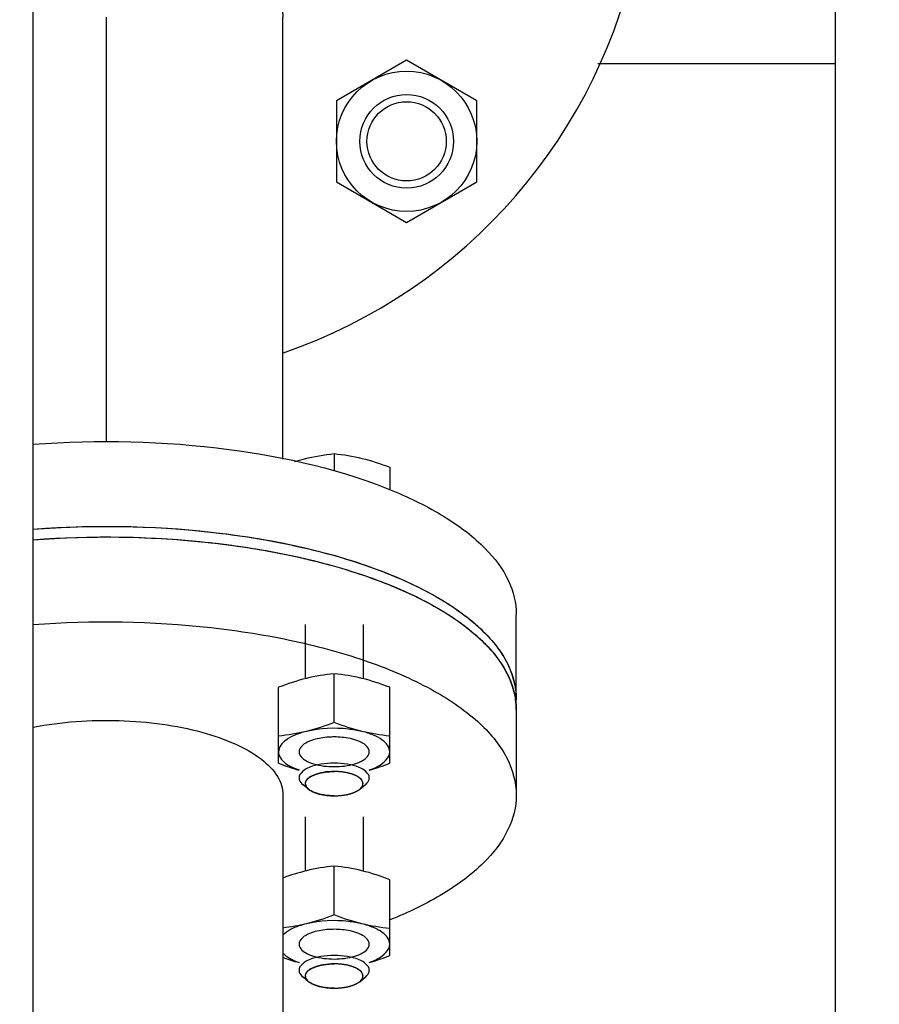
# Model space of a CAD drawing. Header units: millimetres. Extents: x 0 to 1189, y 0 to 841.
# Tile 95 of 173: x 610.27 to 616.14, y 303.9 to 310.63. Entities that reach past the tile are written whole.
import ezdxf
from ezdxf.enums import TextEntityAlignment as Align

# ---------------------------------------------------------------- set-up
doc = ezdxf.new("R2010")
doc.units = ezdxf.units.MM
doc.header["$LTSCALE"] = 65.395
doc.linetypes.add('CENTER', pattern=[0.6, 0.375, -0.075, 0.075, -0.075])
doc.layers.get('0').update_dxf_attribs({"linetype": 'CONTINUOUS'})
for name, color, linetype in [('32007_153200_13_ABL1511', 7, 'CONTINUOUS'), ('32007_153200_13_T1_PBL1548', 7, 'CONTINUOUS'), ('32007_153200_16_ABL1643', 7, 'CONTINUOUS'), ('32007_153200_16_T2_PBL1822', 7, 'CONTINUOUS'), ('6M32E_GENSET_GENERATOR_ABL1499', 7, 'CONTINUOUS'), ('6M32E_GENSET_GENERATOR_T1_PBL1500', 7, 'CONTINUOUS'), ('6M32E_GENSET_VERROHRUNG_ABL1501', 7, 'CONTINUOUS'), ('D931_1-M12X50_PBL1553', 7, 'CONTINUOUS'), ('D931_1-M12X50_PBL1554', 7, 'CONTINUOUS'), ('D931_1-M16X60_PBL1994', 7, 'CONTINUOUS'), ('D934-M12_PBL1551', 7, 'CONTINUOUS'), ('D934-M12_PBL1560', 7, 'CONTINUOUS'), ('D934-M16_PBL1561', 7, 'CONTINUOUS'), ('E1514-FF-DN50-PN6X2_PBL1510', 7, 'CONTINUOUS'), ('EN1092-1-01A-DN50-PN6_PBL1512', 7, 'CONTINUOUS'), ('EN1092-1-01A-DN65_PN16-77_5_PBL2002', 7, 'CONTINUOUS'), ('oben_15_VBL1498', 7, 'CONTINUOUS')]:
    doc.layers.add(name, color=color, linetype=linetype)
doc.styles.get("Standard").update_dxf_attribs({"font": 'txt', "width": 0.6})
doc.dimstyles.new('DIMSTYLE_4', dxfattribs={"dimtxt": 3.5, "dimasz": 3.5, "dimexe": 1.8, "dimexo": 0, "dimgap": 0.875, "dimtad": 1, "dimdec": 0, "dimlfac": 25, "dimdsep": 46, "dimtxsty": 'Standard', "dimblk": '_FILLED', "dimblk1": '_FILLED', "dimblk2": '_FILLED', "dimcen": 0.09, "dimadec": 0, "dimazin": 0, "dimtp": 2, "dimtm": 2, "dimtfac": 1, "dimtdec": 0, "dimtofl": 0, "dimtmove": 0, "dimatfit": 3, "dimldrblk": '_FILLED', "dimfxl": 1, "dimtolj": 1, "dimarcsym": 0})

# ---------------------------------------------------------------- blocks, each defined once
blk = doc.blocks.new('_FILLED')
at = {"color": 0, "linetype": 'ByBlock'}
blk.add_solid([(0, 0), (-1, 0.1671), (-1, -0.1671)], dxfattribs=at)
blk = doc.blocks.new('*D15')
at = {"color": 2, "linetype": 'Continuous'}
for p, q in [((597.6796, 297.0451), (597.6796, 360.6935)), ((978.5904, 297.2971), (978.5904, 360.6935)), ((597.6796, 358.8935), (788.135, 358.8935)), ((978.5904, 358.8935), (788.135, 358.8935))]:
    blk.add_line(p, q, dxfattribs=at)
at = {"color": 2, "linetype": 'Continuous', "xscale": 3.5, "yscale": 3.5, "zscale": 3.5, "rotation": 180}
blk.add_blockref('_FILLED', (597.6796, 358.8935), dxfattribs=at)
at = {"color": 2, "linetype": 'Continuous', "xscale": 3.5, "yscale": 3.5, "zscale": 3.5}
blk.add_blockref('_FILLED', (978.5904, 358.8935), dxfattribs=at)
at = {"color": 2, "linetype": 'Continuous', "width": 0.654762}
blk.add_text('9523', height=3.5, dxfattribs=at).set_placement((788.135, 359.7685), align=Align.CENTER)
blk = doc.blocks.new('6M32E_GENSET_GENERATOR_T1_PBL1500', base_point=(787.5346, 296.9451))
at = {"layer": '6M32E_GENSET_GENERATOR_T1_PBL1500', "color": 7, "linetype": 'Continuous'}
for p, q in [((615.8396, 265.4451), (615.8396, 319.0451)), ((610.3596, 299.6535), (610.3596, 316.9335)), ((613.6596, 305.9065), (613.6596, 305.3265)), ((612.0656, 305.3265), (612.0656, 301.4578))]:
    blk.add_line(p, q, dxfattribs=at)
blk.add_arc((613.1547, 305.9063), 0.505, 0.02253, 8.21289, dxfattribs=at)
for points, knots in [([(610.3595, 307.0708), (610.7495, 307.1007), (611.3319, 307.0937), (612.0751, 306.9821), (612.572, 306.8535), (612.9956, 306.6849), (613.329, 306.4821), (613.5616, 306.2509), (613.6419, 306.0658), (613.6545, 305.9784)], [0, 0, 0, 0, 0.318823, 0.471324, 0.611914, 0.736271, 0.841672, 0.928075, 1, 1, 1, 1]), ([(610.3595, 306.4908), (610.7633, 306.5217), (611.3654, 306.5128), (612.1307, 306.3912), (612.6367, 306.2527), (613.0615, 306.0723), (613.3874, 305.8564), (613.6036, 305.6094), (613.6596, 305.4149), (613.6596, 305.3265)], [0, 0, 0, 0, 0.323816, 0.477922, 0.618941, 0.742337, 0.845522, 0.929257, 1, 1, 1, 1]), ([(610.3591, 305.7902), (610.5518, 305.8273), (610.849, 305.8477), (611.2351, 305.8162), (611.503, 305.7636), (611.7327, 305.6855), (611.9114, 305.5859), (612.0325, 305.4683), (612.0656, 305.3703), (612.0656, 305.3265)], [0, 0, 0, 0, 0.309457, 0.464954, 0.610346, 0.738902, 0.846, 0.930886, 1, 1, 1, 1]), ([(613.6596, 305.3265), (613.6596, 305.2452), (613.6133, 305.0684), (613.4298, 304.8373), (613.1497, 304.632), (612.9228, 304.5231), (612.7966, 304.472)], [0, 0, 0, 0, 0.190753, 0.412025, 0.680525, 1, 1, 1, 1])]:
    blk.add_open_spline(points, degree=3, knots=knots, dxfattribs=at)
blk = doc.blocks.new('6M32E_GENSET_GENERATOR_ABL1499', base_point=(787.5346, 296.9451))
at = {"layer": '6M32E_GENSET_GENERATOR_T1_PBL1500'}
blk.add_blockref('6M32E_GENSET_GENERATOR_T1_PBL1500', (787.5346, 296.9451), dxfattribs=at)
blk = doc.blocks.new('E1514-FF-DN50-PN6X2_PBL1510', base_point=(610.8596, 306.5347))
at = {"layer": 'E1514-FF-DN50-PN6X2_PBL1510', "color": 7, "linetype": 'Continuous'}
for p, q in [((608.8768, 306.7421), (608.8797, 306.7434)), ((608.8797, 306.7434), (608.883, 306.7448)), ((608.0596, 305.9066), (608.0596, 305.9791)), ((613.6596, 305.9066), (613.6596, 305.9791))]:
    blk.add_line(p, q, dxfattribs=at)
for centre, radius, start, end in [((609.5322, 304.982), 1.872, 121.94866, 122.88543), ((609.0456, 305.6021), 1.0821, 134.75312, 136.39787), ((608.6918, 305.8653), 0.6392, 153.68224, 155.50377)]:
    blk.add_arc(centre, radius, start, end, dxfattribs=at)
for points, knots in [([(610.3589, 307.1434), (610.7627, 307.1744), (611.3649, 307.1655), (612.1304, 307.044), (612.6365, 306.9055), (613.0614, 306.725), (613.3873, 306.5092), (613.6036, 306.2621), (613.6596, 306.0676), (613.6596, 305.9791)], [0, 0, 0, 0, 0.323805, 0.477913, 0.618936, 0.742336, 0.845524, 0.929259, 1, 1, 1, 1]), ([(610.3589, 307.0709), (610.7627, 307.1019), (611.3649, 307.093), (612.1304, 306.9714), (612.6365, 306.833), (613.0614, 306.6525), (613.3873, 306.4367), (613.6036, 306.1896), (613.6596, 305.9951), (613.6596, 305.9066)], [0, 0, 0, 0, 0.323805, 0.477913, 0.618936, 0.742336, 0.845524, 0.929259, 1, 1, 1, 1]), ([(608.8797, 306.8159), (608.9014, 306.825), (608.9911, 306.8617), (609.0824, 306.8943), (609.1523, 306.917)], [0, 0, 0, 0, 0.242202, 1, 1, 1, 1]), ([(608.883, 306.7448), (608.9044, 306.7538), (608.993, 306.7899), (609.0833, 306.8221), (609.1523, 306.8445)], [0, 0, 0, 0, 0.242312, 1, 1, 1, 1]), ([(608.0596, 305.9791), (608.0596, 306.0582), (608.1031, 306.2296), (608.277, 306.4554), (608.5432, 306.6571), (608.7595, 306.7651), (608.8797, 306.8159)], [0, 0, 0, 0, 0.192433, 0.414258, 0.682036, 1, 1, 1, 1]), ([(608.5417, 306.5704), (608.5668, 306.5861), (608.6749, 306.6501), (608.7884, 306.7047), (608.8768, 306.7421)], [0, 0, 0, 0, 0.236089, 1, 1, 1, 1]), ([(608.2838, 306.3706), (608.3002, 306.3869), (608.3725, 306.4542), (608.4524, 306.513), (608.5158, 306.554)], [0, 0, 0, 0, 0.234697, 1, 1, 1, 1]), ([(608.1188, 306.1487), (608.1274, 306.166), (608.1671, 306.238), (608.2188, 306.3029), (608.262, 306.3484)], [0, 0, 0, 0, 0.235689, 1, 1, 1, 1]), ([(608.0596, 305.9066), (608.0596, 305.9254), (608.0639, 306.0022), (608.0861, 306.0776), (608.1101, 306.1304)], [0, 0, 0, 0, 0.24455, 1, 1, 1, 1])]:
    blk.add_open_spline(points, degree=3, knots=knots, dxfattribs=at)
blk = doc.blocks.new('EN1092-1-01A-DN50-PN6_PBL1512', base_point=(610.8596, 306.8609))
at = {"layer": 'EN1092-1-01A-DN50-PN6_PBL1512', "color": 7, "linetype": 'Continuous'}
for p, q in [((608.0596, 305.9791), (608.0596, 306.5592)), ((613.6596, 305.9791), (613.6596, 306.5592))]:
    blk.add_line(p, q, dxfattribs=at)
for points, knots in [([(610.3589, 307.7234), (610.803, 307.7576), (611.6468, 307.737), (612.4767, 307.5493), (612.8395, 307.3959)], [0, 0, 0, 0, 0.530647, 1, 1, 1, 1]), ([(608.0596, 306.5592), (608.0596, 306.6519), (608.1219, 306.8568), (608.3582, 307.1127), (608.7117, 307.3339), (608.9951, 307.446), (609.1523, 307.4971)], [0, 0, 0, 0, 0.182854, 0.401867, 0.673972, 1, 1, 1, 1]), ([(612.8395, 307.3959), (612.9598, 307.3451), (613.176, 307.2372), (613.4423, 307.0354), (613.6161, 306.8096), (613.6596, 306.6382), (613.6596, 306.5592)], [0, 0, 0, 0, 0.317964, 0.585742, 0.807567, 1, 1, 1, 1]), ([(610.3589, 307.1434), (610.803, 307.1775), (611.6468, 307.157), (612.4767, 306.9692), (612.8395, 306.8159)], [0, 0, 0, 0, 0.530647, 1, 1, 1, 1]), ([(608.8797, 306.8159), (608.9014, 306.825), (608.9911, 306.8617), (609.0824, 306.8943), (609.1523, 306.917)], [0, 0, 0, 0, 0.242254, 1, 1, 1, 1]), ([(608.0596, 305.9791), (608.0596, 306.0582), (608.1031, 306.2296), (608.277, 306.4554), (608.5432, 306.6571), (608.7595, 306.7651), (608.8797, 306.8159)], [0, 0, 0, 0, 0.192433, 0.414258, 0.682036, 1, 1, 1, 1]), ([(612.8395, 306.8159), (612.9598, 306.7651), (613.176, 306.6571), (613.4423, 306.4554), (613.6161, 306.2296), (613.6596, 306.0582), (613.6596, 305.9791)], [0, 0, 0, 0, 0.317964, 0.585742, 0.807567, 1, 1, 1, 1])]:
    blk.add_open_spline(points, degree=3, knots=knots, dxfattribs=at)
blk = doc.blocks.new('32007_153200_13_T1_PBL1548', base_point=(611.2126, 309.3871))
at = {"layer": '32007_153200_13_T1_PBL1548', "color": 2, "linetype": 'CENTER'}
blk.add_line((610.8596, 307.7425), (610.8596, 310.6423), dxfattribs=at)
at = {"layer": '32007_153200_13_T1_PBL1548', "color": 7, "linetype": 'Continuous'}
blk.add_line((612.0656, 307.6221), (612.0656, 310.6423), dxfattribs=at)
blk.add_open_spline([(610.3596, 311.1061), (610.5522, 311.1432), (610.8494, 311.1636), (611.2354, 311.132), (611.5032, 311.0793), (611.7328, 311.0013), (611.9115, 310.9017), (612.0325, 310.7841), (612.0656, 310.6861), (612.0656, 310.6423)], degree=3, knots=[0, 0, 0, 0, 0.309485, 0.46498, 0.610365, 0.738911, 0.846001, 0.930884, 1, 1, 1, 1], dxfattribs=at)
blk = doc.blocks.new('EN1092-1-01A-DN65_PN16-77_5_PBL2002', base_point=(610.6566, 311.6811))
at = {"layer": 'EN1092-1-01A-DN65_PN16-77_5_PBL2002', "color": 7, "linetype": 'Continuous'}
blk.add_arc((610.8596, 311.8451), 3.7, 289.09872, 49.05465, dxfattribs=at)
blk = doc.blocks.new('32007_153200_13_ABL1511', base_point=(610.8442, 311.3717))
at = {"layer": '32007_153200_13_T1_PBL1548'}
blk.add_blockref('32007_153200_13_T1_PBL1548', (611.2126, 309.3871), dxfattribs=at)
at = {"layer": 'EN1092-1-01A-DN50-PN6_PBL1512'}
blk.add_blockref('EN1092-1-01A-DN50-PN6_PBL1512', (610.8596, 306.8609), dxfattribs=at)
at = {"layer": 'EN1092-1-01A-DN65_PN16-77_5_PBL2002'}
blk.add_blockref('EN1092-1-01A-DN65_PN16-77_5_PBL2002', (610.6566, 311.6811), dxfattribs=at)
blk = doc.blocks.new('D934-M12_PBL1551', base_point=(612.4153, 305.8255))
at = {"layer": 'D934-M12_PBL1551', "color": 7, "linetype": 'Continuous'}
for p, q in [((612.4153, 305.8213), (612.4153, 306.1551)), ((612.0353, 305.5432), (612.0353, 306.0624)), ((612.7953, 305.5432), (612.7953, 306.0624))]:
    blk.add_line(p, q, dxfattribs=at)
for points in [[(612.2253, 306.1231), (612.1607, 306.1073), (612.0973, 306.0862), (612.0353, 306.0624)], [(612.4153, 306.1551), (612.3514, 306.1485), (612.2877, 306.1383), (612.2253, 306.1231)], [(612.6053, 306.1231), (612.5429, 306.1383), (612.4792, 306.1485), (612.4153, 306.1551)], [(612.7953, 306.0624), (612.7332, 306.0862), (612.6699, 306.1073), (612.6053, 306.1231)], [(612.4153, 305.8213), (612.3532, 305.7975), (612.2899, 305.7764), (612.2253, 305.7606)], [(612.6053, 305.7606), (612.5407, 305.7764), (612.4773, 305.7975), (612.4153, 305.8213)], [(612.2253, 305.7606), (612.1629, 305.7454), (612.0992, 305.7352), (612.0353, 305.7286)], [(612.7953, 305.7286), (612.7314, 305.7352), (612.6677, 305.7454), (612.6053, 305.7606)], [(612.0353, 305.5432), (612.0813, 305.5255), (612.1279, 305.5093), (612.1753, 305.4958)], [(612.6553, 305.4958), (612.7026, 305.5093), (612.7493, 305.5255), (612.7953, 305.5432)]]:
    blk.add_open_spline(points, degree=3, dxfattribs=at)
for points, knots in [([(612.6053, 305.7606), (612.5751, 305.7679), (612.4495, 305.7886), (612.3188, 305.7834), (612.2253, 305.7606)], [0, 0, 0, 0, 0.243854, 1, 1, 1, 1]), ([(612.2253, 305.7606), (612.1986, 305.7541), (612.1499, 305.7382), (612.0779, 305.7024), (612.0354, 305.6532), (612.0353, 305.6215)], [0, 0, 0, 0, 0.334649, 0.613992, 1, 1, 1, 1]), ([(612.2738, 305.7034), (612.2554, 305.6978), (612.2238, 305.685), (612.1866, 305.6582), (612.1703, 305.6213), (612.1869, 305.5846), (612.2242, 305.5578), (612.3002, 305.5275), (612.3678, 305.5201), (612.4153, 305.5201)], [0, 0, 0, 0, 0.13932, 0.246337, 0.327278, 0.408364, 0.51567, 0.655263, 1, 1, 1, 1]), ([(612.4153, 305.723), (612.4027, 305.723), (612.355, 305.7213), (612.3073, 305.7138), (612.2738, 305.7034)], [0, 0, 0, 0, 0.263414, 1, 1, 1, 1]), ([(612.5568, 305.7034), (612.5462, 305.7067), (612.4999, 305.7186), (612.4519, 305.723), (612.4153, 305.723)], [0, 0, 0, 0, 0.232315, 1, 1, 1, 1]), ([(612.4153, 305.5201), (612.4627, 305.5201), (612.5303, 305.5275), (612.6063, 305.5578), (612.6437, 305.5846), (612.6602, 305.6213), (612.6439, 305.6582), (612.6067, 305.685), (612.5751, 305.6978), (612.5568, 305.7034)], [0, 0, 0, 0, 0.344713, 0.484315, 0.591626, 0.672717, 0.753659, 0.860677, 1, 1, 1, 1]), ([(612.7953, 305.6215), (612.7952, 305.6532), (612.7527, 305.7024), (612.6806, 305.7382), (612.632, 305.7541), (612.6053, 305.7606)], [0, 0, 0, 0, 0.386008, 0.665351, 1, 1, 1, 1]), ([(612.0353, 305.6215), (612.0353, 305.6093), (612.0564, 305.5448), (612.1255, 305.5144), (612.1753, 305.4972)], [0, 0, 0, 0, 0.188031, 1, 1, 1, 1]), ([(612.6553, 305.4972), (612.6754, 305.5042), (612.7324, 305.5269), (612.7952, 305.5789), (612.7953, 305.6215)], [0, 0, 0, 0, 0.333314, 1, 1, 1, 1])]:
    blk.add_open_spline(points, degree=3, knots=knots, dxfattribs=at)
blk = doc.blocks.new('D931_1-M12X50_PBL1553', base_point=(612.4701, 306.4902))
at = {"layer": 'D931_1-M12X50_PBL1553', "color": 7, "linetype": 'Continuous'}
for p, q in [((612.4153, 307.6596), (612.4153, 307.5431)), ((612.7953, 307.5669), (612.7953, 307.4113)), ((612.2409, 305.3652), (612.203, 305.3956)), ((612.5896, 305.3652), (612.6276, 305.3956))]:
    blk.add_line(p, q, dxfattribs=at)
at = {"layer": 'D931_1-M12X50_PBL1553', "color": 2, "linetype": 'Continuous'}
for p, q in [((612.2182, 306.4916), (612.2182, 306.1213)), ((612.6123, 306.4916), (612.6123, 306.1213)), ((612.2446, 305.3624), (612.2409, 305.3652)), ((612.5859, 305.3624), (612.5896, 305.3652))]:
    blk.add_line(p, q, dxfattribs=at)
at = {"layer": 'D931_1-M12X50_PBL1553', "color": 7, "linetype": 'Continuous'}
for points, knots in [([(612.145, 307.6052), (612.1674, 307.6122), (612.2559, 307.6374), (612.3471, 307.6525), (612.4153, 307.6596)], [0, 0, 0, 0, 0.254896, 1, 1, 1, 1]), ([(612.4153, 307.6596), (612.4792, 307.653), (612.6087, 307.6321), (612.7332, 307.5907), (612.7953, 307.5669)], [0, 0, 0, 0, 0.491392, 1, 1, 1, 1]), ([(612.4153, 305.5444), (612.3845, 305.5444), (612.3256, 305.5391), (612.2418, 305.5191), (612.1753, 305.4764), (612.1753, 305.4429)], [0, 0, 0, 0, 0.337, 0.632816, 1, 1, 1, 1]), ([(612.6553, 305.4429), (612.6553, 305.4764), (612.5888, 305.5191), (612.505, 305.5391), (612.446, 305.5444), (612.4153, 305.5444)], [0, 0, 0, 0, 0.367184, 0.663, 1, 1, 1, 1]), ([(612.1753, 305.4429), (612.1753, 305.4388), (612.1781, 305.42), (612.1916, 305.4047), (612.203, 305.3956)], [0, 0, 0, 0, 0.221468, 1, 1, 1, 1]), ([(612.4153, 305.4873), (612.39, 305.4873), (612.3416, 305.4829), (612.2728, 305.4665), (612.2182, 305.4315), (612.2182, 305.404)], [0, 0, 0, 0, 0.337, 0.632816, 1, 1, 1, 1]), ([(612.6123, 305.404), (612.6123, 305.4315), (612.5577, 305.4665), (612.4889, 305.4829), (612.4405, 305.4873), (612.4153, 305.4873)], [0, 0, 0, 0, 0.367184, 0.663, 1, 1, 1, 1]), ([(612.6276, 305.3956), (612.6318, 305.3991), (612.6455, 305.4114), (612.6553, 305.4298), (612.6553, 305.4429)], [0, 0, 0, 0, 0.294113, 1, 1, 1, 1]), ([(612.2182, 305.404), (612.2182, 305.4006), (612.2205, 305.3852), (612.2316, 305.3726), (612.2409, 305.3652)], [0, 0, 0, 0, 0.221468, 1, 1, 1, 1]), ([(612.2409, 305.3652), (612.2616, 305.3486), (612.3207, 305.3271), (612.3811, 305.3207), (612.4153, 305.3207)], [0, 0, 0, 0, 0.436721, 1, 1, 1, 1]), ([(612.4153, 305.3207), (612.4494, 305.3207), (612.5098, 305.3271), (612.5689, 305.3486), (612.5896, 305.3652)], [0, 0, 0, 0, 0.563279, 1, 1, 1, 1]), ([(612.5896, 305.3652), (612.5931, 305.368), (612.6043, 305.3781), (612.6123, 305.3932), (612.6123, 305.404)], [0, 0, 0, 0, 0.294113, 1, 1, 1, 1])]:
    blk.add_open_spline(points, degree=3, knots=knots, dxfattribs=at)
at = {"layer": 'D931_1-M12X50_PBL1553', "color": 2, "linetype": 'Continuous'}
for points, knots in [([(612.2186, 305.4092), (612.2191, 305.4105), (612.2201, 305.4131), (612.2217, 305.4169), (612.223, 305.4201), (612.224, 305.4226), (612.2246, 305.4242), (612.2252, 305.4255), (612.2256, 305.4267), (612.2272, 305.4282), (612.2289, 305.4301), (612.2312, 305.4325), (612.2341, 305.4355), (612.237, 305.4386), (612.2391, 305.4407), (612.2402, 305.4419), (612.241, 305.4427), (612.2415, 305.4433), (612.2424, 305.4438), (612.2439, 305.4448), (612.247, 305.4467), (612.2514, 305.4494), (612.2566, 305.4526), (612.261, 305.4554), (612.2641, 305.4572), (612.2658, 305.4583), (612.2682, 305.4592), (612.2709, 305.4603), (612.2753, 305.4621), (612.2809, 305.4643), (612.2865, 305.4665), (612.2909, 305.4683), (612.2937, 305.4693), (612.2958, 305.4703), (612.2985, 305.4709), (612.3031, 305.4721), (612.3098, 305.4738), (612.3178, 305.4759), (612.3258, 305.4778), (612.3323, 305.4797), (612.3383, 305.4804), (612.3442, 305.4813), (612.3515, 305.4823), (612.3603, 305.4836), (612.3677, 305.4846), (612.3736, 305.4855), (612.3798, 305.4856), (612.3875, 305.486), (612.3998, 305.4866), (612.4091, 305.487), (612.4153, 305.4873)], [0, 0, 0, 0, 0.03125, 0.0625, 0.09375, 0.109375, 0.125, 0.132812, 0.140625, 0.15625, 0.171875, 0.1875, 0.21875, 0.25, 0.265625, 0.273438, 0.28125, 0.285156, 0.289062, 0.296875, 0.3125, 0.34375, 0.375, 0.40625, 0.421875, 0.429688, 0.4375, 0.453125, 0.46875, 0.5, 0.53125, 0.546875, 0.5625, 0.570312, 0.578125, 0.59375, 0.625, 0.65625, 0.6875, 0.71875, 0.734375, 0.75, 0.78125, 0.8125, 0.84375, 0.859375, 0.875, 0.90625, 0.9375, 1, 1, 1, 1]), ([(612.6119, 305.4092), (612.6114, 305.4105), (612.6104, 305.4131), (612.6089, 305.4169), (612.6076, 305.4201), (612.6065, 305.4226), (612.6059, 305.4242), (612.6054, 305.4255), (612.605, 305.4267), (612.6033, 305.4282), (612.6017, 305.4301), (612.5993, 305.4325), (612.5964, 305.4355), (612.5935, 305.4386), (612.5915, 305.4407), (612.5903, 305.4419), (612.5896, 305.4427), (612.5891, 305.4433), (612.5881, 305.4438), (612.5866, 305.4448), (612.5835, 305.4467), (612.5792, 305.4494), (612.5739, 305.4526), (612.5695, 305.4554), (612.5664, 305.4572), (612.5647, 305.4583), (612.5624, 305.4592), (612.5597, 305.4603), (612.5552, 305.4621), (612.5497, 305.4643), (612.5441, 305.4665), (612.5397, 305.4683), (612.5368, 305.4693), (612.5347, 305.4703), (612.532, 305.4709), (612.5274, 305.4721), (612.5207, 305.4738), (612.5128, 305.4759), (612.5047, 305.4778), (612.4982, 305.4797), (612.4922, 305.4804), (612.4864, 305.4813), (612.479, 305.4823), (612.4702, 305.4836), (612.4628, 305.4846), (612.457, 305.4855), (612.4507, 305.4856), (612.443, 305.486), (612.4307, 305.4866), (612.4214, 305.487), (612.4153, 305.4873)], [0, 0, 0, 0, 0.03125, 0.0625, 0.09375, 0.109375, 0.125, 0.132812, 0.140625, 0.15625, 0.171875, 0.1875, 0.21875, 0.25, 0.265625, 0.273438, 0.28125, 0.285156, 0.289062, 0.296875, 0.3125, 0.34375, 0.375, 0.40625, 0.421875, 0.429688, 0.4375, 0.453125, 0.46875, 0.5, 0.53125, 0.546875, 0.5625, 0.570312, 0.578125, 0.59375, 0.625, 0.65625, 0.6875, 0.71875, 0.734375, 0.75, 0.78125, 0.8125, 0.84375, 0.859375, 0.875, 0.90625, 0.9375, 1, 1, 1, 1]), ([(612.2409, 305.3652), (612.239, 305.3669), (612.2367, 305.369), (612.2338, 305.3716), (612.2322, 305.3733), (612.2303, 305.3756), (612.2283, 305.3778), (612.2269, 305.3796), (612.2258, 305.3814), (612.2246, 305.3832), (612.2235, 305.3851), (612.2226, 305.3864), (612.2221, 305.3878), (612.2213, 305.3897), (612.2206, 305.3915), (612.2198, 305.3934), (612.2194, 305.3953), (612.219, 305.3976), (612.2185, 305.4), (612.2183, 305.4019), (612.2184, 305.4039), (612.2185, 305.4063), (612.2186, 305.4083), (612.2186, 305.4092)], [0, 0, 0, 0, 0.125, 0.15625, 0.1875, 0.25, 0.3125, 0.34375, 0.375, 0.4375, 0.46875, 0.5, 0.53125, 0.5625, 0.625, 0.65625, 0.6875, 0.75, 0.8125, 0.84375, 0.875, 0.9375, 1, 1, 1, 1]), ([(612.2994, 305.3366), (612.2967, 305.3375), (612.2926, 305.3389), (612.2873, 305.3407), (612.2835, 305.3422), (612.2796, 305.3436), (612.276, 305.3451), (612.2724, 305.3467), (612.2687, 305.3483), (612.2655, 305.35), (612.2622, 305.3516), (612.2589, 305.3533), (612.256, 305.3551), (612.2529, 305.3568), (612.2491, 305.3593), (612.2464, 305.3611), (612.2446, 305.3624)], [0, 0, 0, 0, 0.125, 0.1875, 0.25, 0.3125, 0.375, 0.4375, 0.5, 0.5625, 0.625, 0.6875, 0.75, 0.8125, 0.875, 1, 1, 1, 1]), ([(612.4153, 305.3207), (612.4195, 305.3209), (612.4281, 305.3212), (612.4388, 305.3216), (612.4463, 305.3219), (612.4505, 305.3221), (612.4567, 305.3229), (612.464, 305.3236), (612.4723, 305.3246), (612.4775, 305.3252), (612.4817, 305.3256), (612.4856, 305.3263), (612.4924, 305.3277), (612.5002, 305.3292), (612.507, 305.3305), (612.5109, 305.3313), (612.5139, 305.3318), (612.5164, 305.3327), (612.52, 305.3337), (612.5261, 305.3355), (612.5323, 305.3374), (612.5375, 305.3389), (612.5397, 305.3396), (612.5415, 305.3401), (612.5431, 305.3407), (612.5457, 305.3418), (612.5495, 305.3434), (612.5541, 305.3453), (612.5586, 305.3473), (612.5624, 305.3489), (612.5651, 305.35), (612.5666, 305.3507), (612.5677, 305.3514), (612.5693, 305.3523), (612.573, 305.3546), (612.5785, 305.3579), (612.5835, 305.3609), (612.5859, 305.3624)], [0, 0, 0, 0, 0.0625, 0.125, 0.15625, 0.171875, 0.1875, 0.25, 0.28125, 0.3125, 0.328125, 0.34375, 0.375, 0.4375, 0.46875, 0.484375, 0.5, 0.515625, 0.53125, 0.5625, 0.625, 0.640625, 0.65625, 0.664062, 0.671875, 0.6875, 0.71875, 0.75, 0.78125, 0.8125, 0.828125, 0.835938, 0.84375, 0.859375, 0.875, 0.9375, 1, 1, 1, 1]), ([(612.5896, 305.3652), (612.5915, 305.3669), (612.5938, 305.369), (612.5968, 305.3716), (612.5984, 305.3733), (612.6002, 305.3756), (612.6022, 305.3778), (612.6037, 305.3796), (612.6047, 305.3814), (612.6059, 305.3832), (612.607, 305.3851), (612.608, 305.3864), (612.6084, 305.3878), (612.6092, 305.3897), (612.6099, 305.3915), (612.6107, 305.3934), (612.6112, 305.3953), (612.6115, 305.3976), (612.612, 305.4), (612.6123, 305.4019), (612.6121, 305.4039), (612.6121, 305.4063), (612.612, 305.4083), (612.6119, 305.4092)], [0, 0, 0, 0, 0.125, 0.15625, 0.1875, 0.25, 0.3125, 0.34375, 0.375, 0.4375, 0.46875, 0.5, 0.53125, 0.5625, 0.625, 0.65625, 0.6875, 0.75, 0.8125, 0.84375, 0.875, 0.9375, 1, 1, 1, 1]), ([(612.3743, 305.3225), (612.361, 305.324), (612.341, 305.3264), (612.3197, 305.3312), (612.3079, 305.3342), (612.3023, 305.3358), (612.2994, 305.3366)], [0, 0, 0, 0, 0.5, 0.75, 0.875, 1, 1, 1, 1])]:
    blk.add_open_spline(points, degree=3, knots=knots, dxfattribs=at)
blk.add_open_spline([(612.4153, 305.3207), (612.4084, 305.3208), (612.3946, 305.321), (612.3811, 305.322), (612.3743, 305.3225)], degree=3, dxfattribs=at)
blk = doc.blocks.new('D931_1-M12X50_PBL1554', base_point=(612.4153, 304.5913))
at = {"layer": 'D931_1-M12X50_PBL1554', "color": 2, "linetype": 'Continuous'}
for p, q in [((612.2182, 305.1767), (612.2182, 304.8064)), ((612.6123, 305.1767), (612.6123, 304.8064)), ((612.2446, 304.0475), (612.2409, 304.0503)), ((612.5859, 304.0475), (612.5896, 304.0503))]:
    blk.add_line(p, q, dxfattribs=at)
at = {"layer": 'D931_1-M12X50_PBL1554', "color": 7, "linetype": 'Continuous'}
for p, q in [((612.2409, 304.0503), (612.203, 304.0808)), ((612.5896, 304.0503), (612.6276, 304.0808))]:
    blk.add_line(p, q, dxfattribs=at)
for points, knots in [([(612.4153, 304.2295), (612.3845, 304.2295), (612.3256, 304.2242), (612.2418, 304.2042), (612.1753, 304.1615), (612.1753, 304.128)], [0, 0, 0, 0, 0.337, 0.632816, 1, 1, 1, 1]), ([(612.6553, 304.128), (612.6553, 304.1615), (612.5888, 304.2042), (612.505, 304.2242), (612.446, 304.2295), (612.4153, 304.2295)], [0, 0, 0, 0, 0.367184, 0.663, 1, 1, 1, 1]), ([(612.4153, 304.1724), (612.39, 304.1724), (612.3416, 304.1681), (612.2728, 304.1517), (612.2182, 304.1166), (612.2182, 304.0891)], [0, 0, 0, 0, 0.337, 0.632816, 1, 1, 1, 1]), ([(612.6123, 304.0891), (612.6123, 304.1166), (612.5577, 304.1517), (612.4889, 304.1681), (612.4405, 304.1724), (612.4153, 304.1724)], [0, 0, 0, 0, 0.367184, 0.663, 1, 1, 1, 1]), ([(612.1753, 304.128), (612.1753, 304.1239), (612.1781, 304.1052), (612.1916, 304.0898), (612.203, 304.0808)], [0, 0, 0, 0, 0.221468, 1, 1, 1, 1]), ([(612.2182, 304.0891), (612.2182, 304.0857), (612.2205, 304.0703), (612.2316, 304.0578), (612.2409, 304.0503)], [0, 0, 0, 0, 0.221468, 1, 1, 1, 1]), ([(612.5896, 304.0503), (612.5931, 304.0531), (612.6043, 304.0632), (612.6123, 304.0784), (612.6123, 304.0891)], [0, 0, 0, 0, 0.294113, 1, 1, 1, 1]), ([(612.6276, 304.0808), (612.6318, 304.0842), (612.6455, 304.0965), (612.6553, 304.1149), (612.6553, 304.128)], [0, 0, 0, 0, 0.294113, 1, 1, 1, 1]), ([(612.2409, 304.0503), (612.2616, 304.0337), (612.3207, 304.0122), (612.3811, 304.0058), (612.4153, 304.0058)], [0, 0, 0, 0, 0.436721, 1, 1, 1, 1]), ([(612.4153, 304.0058), (612.4494, 304.0058), (612.5098, 304.0122), (612.5689, 304.0337), (612.5896, 304.0503)], [0, 0, 0, 0, 0.563279, 1, 1, 1, 1])]:
    blk.add_open_spline(points, degree=3, knots=knots, dxfattribs=at)
at = {"layer": 'D931_1-M12X50_PBL1554', "color": 2, "linetype": 'Continuous'}
for points, knots in [([(612.2186, 304.0944), (612.2191, 304.0956), (612.2201, 304.0982), (612.2217, 304.102), (612.223, 304.1052), (612.224, 304.1077), (612.2246, 304.1093), (612.2252, 304.1106), (612.2256, 304.1119), (612.2272, 304.1134), (612.2289, 304.1152), (612.2312, 304.1176), (612.2341, 304.1207), (612.237, 304.1237), (612.2391, 304.1258), (612.2402, 304.1271), (612.241, 304.1278), (612.2415, 304.1284), (612.2424, 304.129), (612.2439, 304.1299), (612.247, 304.1318), (612.2514, 304.1345), (612.2566, 304.1378), (612.261, 304.1405), (612.2641, 304.1424), (612.2658, 304.1435), (612.2682, 304.1443), (612.2709, 304.1454), (612.2753, 304.1472), (612.2809, 304.1494), (612.2865, 304.1516), (612.2909, 304.1534), (612.2937, 304.1545), (612.2958, 304.1554), (612.2985, 304.1561), (612.3031, 304.1573), (612.3098, 304.1589), (612.3178, 304.161), (612.3258, 304.163), (612.3323, 304.1648), (612.3383, 304.1655), (612.3442, 304.1664), (612.3515, 304.1674), (612.3603, 304.1687), (612.3677, 304.1697), (612.3736, 304.1706), (612.3798, 304.1707), (612.3875, 304.1712), (612.3998, 304.1717), (612.4091, 304.1721), (612.4153, 304.1724)], [0, 0, 0, 0, 0.03125, 0.0625, 0.09375, 0.109375, 0.125, 0.132812, 0.140625, 0.15625, 0.171875, 0.1875, 0.21875, 0.25, 0.265625, 0.273438, 0.28125, 0.285156, 0.289062, 0.296875, 0.3125, 0.34375, 0.375, 0.40625, 0.421875, 0.429688, 0.4375, 0.453125, 0.46875, 0.5, 0.53125, 0.546875, 0.5625, 0.570312, 0.578125, 0.59375, 0.625, 0.65625, 0.6875, 0.71875, 0.734375, 0.75, 0.78125, 0.8125, 0.84375, 0.859375, 0.875, 0.90625, 0.9375, 1, 1, 1, 1]), ([(612.6119, 304.0944), (612.6114, 304.0956), (612.6104, 304.0982), (612.6089, 304.102), (612.6076, 304.1052), (612.6065, 304.1077), (612.6059, 304.1093), (612.6054, 304.1106), (612.605, 304.1119), (612.6033, 304.1134), (612.6017, 304.1152), (612.5993, 304.1176), (612.5964, 304.1207), (612.5935, 304.1237), (612.5915, 304.1258), (612.5903, 304.1271), (612.5896, 304.1278), (612.5891, 304.1284), (612.5881, 304.129), (612.5866, 304.1299), (612.5835, 304.1318), (612.5792, 304.1345), (612.5739, 304.1378), (612.5695, 304.1405), (612.5664, 304.1424), (612.5647, 304.1435), (612.5624, 304.1443), (612.5597, 304.1454), (612.5552, 304.1472), (612.5497, 304.1494), (612.5441, 304.1516), (612.5397, 304.1534), (612.5368, 304.1545), (612.5347, 304.1554), (612.532, 304.1561), (612.5274, 304.1573), (612.5207, 304.1589), (612.5128, 304.161), (612.5047, 304.163), (612.4982, 304.1648), (612.4922, 304.1655), (612.4864, 304.1664), (612.479, 304.1674), (612.4702, 304.1687), (612.4628, 304.1697), (612.457, 304.1706), (612.4507, 304.1707), (612.443, 304.1712), (612.4307, 304.1717), (612.4214, 304.1721), (612.4153, 304.1724)], [0, 0, 0, 0, 0.03125, 0.0625, 0.09375, 0.109375, 0.125, 0.132812, 0.140625, 0.15625, 0.171875, 0.1875, 0.21875, 0.25, 0.265625, 0.273438, 0.28125, 0.285156, 0.289062, 0.296875, 0.3125, 0.34375, 0.375, 0.40625, 0.421875, 0.429688, 0.4375, 0.453125, 0.46875, 0.5, 0.53125, 0.546875, 0.5625, 0.570312, 0.578125, 0.59375, 0.625, 0.65625, 0.6875, 0.71875, 0.734375, 0.75, 0.78125, 0.8125, 0.84375, 0.859375, 0.875, 0.90625, 0.9375, 1, 1, 1, 1]), ([(612.2409, 304.0503), (612.239, 304.052), (612.2367, 304.0542), (612.2338, 304.0567), (612.2322, 304.0585), (612.2303, 304.0607), (612.2283, 304.0629), (612.2269, 304.0647), (612.2258, 304.0665), (612.2246, 304.0683), (612.2235, 304.0702), (612.2226, 304.0715), (612.2221, 304.0729), (612.2213, 304.0748), (612.2206, 304.0767), (612.2198, 304.0785), (612.2194, 304.0804), (612.219, 304.0828), (612.2185, 304.0851), (612.2183, 304.087), (612.2184, 304.089), (612.2185, 304.0914), (612.2186, 304.0934), (612.2186, 304.0944)], [0, 0, 0, 0, 0.125, 0.15625, 0.1875, 0.25, 0.3125, 0.34375, 0.375, 0.4375, 0.46875, 0.5, 0.53125, 0.5625, 0.625, 0.65625, 0.6875, 0.75, 0.8125, 0.84375, 0.875, 0.9375, 1, 1, 1, 1]), ([(612.5896, 304.0503), (612.5915, 304.052), (612.5938, 304.0542), (612.5968, 304.0567), (612.5984, 304.0585), (612.6002, 304.0607), (612.6022, 304.0629), (612.6037, 304.0647), (612.6047, 304.0665), (612.6059, 304.0683), (612.607, 304.0702), (612.608, 304.0715), (612.6084, 304.0729), (612.6092, 304.0748), (612.6099, 304.0767), (612.6107, 304.0785), (612.6112, 304.0804), (612.6115, 304.0828), (612.612, 304.0851), (612.6123, 304.087), (612.6121, 304.089), (612.6121, 304.0914), (612.612, 304.0934), (612.6119, 304.0944)], [0, 0, 0, 0, 0.125, 0.15625, 0.1875, 0.25, 0.3125, 0.34375, 0.375, 0.4375, 0.46875, 0.5, 0.53125, 0.5625, 0.625, 0.65625, 0.6875, 0.75, 0.8125, 0.84375, 0.875, 0.9375, 1, 1, 1, 1]), ([(612.2994, 304.0218), (612.2967, 304.0226), (612.2926, 304.024), (612.2873, 304.0258), (612.2835, 304.0273), (612.2796, 304.0287), (612.276, 304.0303), (612.2724, 304.0318), (612.2687, 304.0334), (612.2655, 304.0351), (612.2622, 304.0367), (612.2589, 304.0384), (612.256, 304.0402), (612.2529, 304.042), (612.2491, 304.0444), (612.2464, 304.0463), (612.2446, 304.0475)], [0, 0, 0, 0, 0.125, 0.1875, 0.25, 0.3125, 0.375, 0.4375, 0.5, 0.5625, 0.625, 0.6875, 0.75, 0.8125, 0.875, 1, 1, 1, 1]), ([(612.3743, 304.0077), (612.361, 304.0091), (612.341, 304.0115), (612.3197, 304.0163), (612.3079, 304.0193), (612.3023, 304.0209), (612.2994, 304.0218)], [0, 0, 0, 0, 0.5, 0.75, 0.875, 1, 1, 1, 1]), ([(612.4153, 304.0058), (612.4195, 304.006), (612.4281, 304.0063), (612.4388, 304.0067), (612.4463, 304.007), (612.4505, 304.0072), (612.4567, 304.008), (612.464, 304.0088), (612.4723, 304.0097), (612.4775, 304.0103), (612.4817, 304.0107), (612.4856, 304.0114), (612.4924, 304.0128), (612.5002, 304.0143), (612.507, 304.0157), (612.5109, 304.0164), (612.5139, 304.0169), (612.5164, 304.0178), (612.52, 304.0188), (612.5261, 304.0207), (612.5323, 304.0225), (612.5375, 304.024), (612.5397, 304.0247), (612.5415, 304.0252), (612.5431, 304.0258), (612.5457, 304.0269), (612.5495, 304.0285), (612.5541, 304.0305), (612.5586, 304.0324), (612.5624, 304.034), (612.5651, 304.0351), (612.5666, 304.0358), (612.5677, 304.0365), (612.5693, 304.0375), (612.573, 304.0397), (612.5785, 304.043), (612.5835, 304.046), (612.5859, 304.0475)], [0, 0, 0, 0, 0.0625, 0.125, 0.15625, 0.171875, 0.1875, 0.25, 0.28125, 0.3125, 0.328125, 0.34375, 0.375, 0.4375, 0.46875, 0.484375, 0.5, 0.515625, 0.53125, 0.5625, 0.625, 0.640625, 0.65625, 0.664062, 0.671875, 0.6875, 0.71875, 0.75, 0.78125, 0.8125, 0.828125, 0.835938, 0.84375, 0.859375, 0.875, 0.9375, 1, 1, 1, 1])]:
    blk.add_open_spline(points, degree=3, knots=knots, dxfattribs=at)
blk.add_open_spline([(612.4153, 304.0058), (612.4084, 304.0059), (612.3946, 304.0061), (612.3811, 304.0071), (612.3743, 304.0077)], degree=3, dxfattribs=at)
blk = doc.blocks.new('D934-M12_PBL1560', base_point=(612.4304, 304.5106))
at = {"layer": 'D934-M12_PBL1560', "color": 7, "linetype": 'Continuous'}
for p, q in [((612.4153, 304.5065), (612.4153, 304.8402)), ((612.7953, 304.2283), (612.7953, 304.7475))]:
    blk.add_line(p, q, dxfattribs=at)
for points in [[(612.4153, 304.8402), (612.3514, 304.8336), (612.2877, 304.8234), (612.2253, 304.8082)], [(612.6053, 304.8082), (612.5429, 304.8234), (612.4792, 304.8336), (612.4153, 304.8402)], [(612.2253, 304.8082), (612.1712, 304.795), (612.1179, 304.7781), (612.0656, 304.7589)], [(612.7953, 304.7475), (612.7332, 304.7714), (612.6699, 304.7924), (612.6053, 304.8082)], [(612.4153, 304.5065), (612.3532, 304.4826), (612.2899, 304.4615), (612.2253, 304.4458)], [(612.6053, 304.4458), (612.5407, 304.4615), (612.4773, 304.4826), (612.4153, 304.5065)], [(612.2253, 304.4458), (612.1727, 304.433), (612.1193, 304.4237), (612.0656, 304.4171)], [(612.7953, 304.4137), (612.7314, 304.4204), (612.6677, 304.4306), (612.6053, 304.4458)], [(612.0656, 304.2169), (612.1017, 304.2037), (612.1383, 304.1915), (612.1753, 304.1809)], [(612.6553, 304.1809), (612.7026, 304.1945), (612.7493, 304.2106), (612.7953, 304.2283)]]:
    blk.add_open_spline(points, degree=3, dxfattribs=at)
for points, knots in [([(612.2253, 304.4457), (612.2083, 304.4416), (612.1517, 304.4247), (612.0952, 304.3987), (612.0656, 304.3691)], [0, 0, 0, 0, 0.294594, 1, 1, 1, 1]), ([(612.6053, 304.4457), (612.5751, 304.4531), (612.4495, 304.4738), (612.3188, 304.4685), (612.2253, 304.4457)], [0, 0, 0, 0, 0.243854, 1, 1, 1, 1]), ([(612.7953, 304.3066), (612.7952, 304.3384), (612.7527, 304.3875), (612.6806, 304.4234), (612.632, 304.4392), (612.6053, 304.4457)], [0, 0, 0, 0, 0.386008, 0.665351, 1, 1, 1, 1]), ([(612.2738, 304.3886), (612.2554, 304.3829), (612.2238, 304.3702), (612.1866, 304.3433), (612.1703, 304.3065), (612.1869, 304.2697), (612.2242, 304.2429), (612.3002, 304.2126), (612.3678, 304.2052), (612.4153, 304.2052)], [0, 0, 0, 0, 0.13932, 0.246337, 0.327278, 0.408364, 0.51567, 0.655263, 1, 1, 1, 1]), ([(612.4153, 304.4081), (612.4027, 304.4081), (612.355, 304.4065), (612.3073, 304.3989), (612.2738, 304.3886)], [0, 0, 0, 0, 0.263414, 1, 1, 1, 1]), ([(612.5568, 304.3886), (612.5462, 304.3918), (612.4999, 304.4037), (612.4519, 304.4081), (612.4153, 304.4081)], [0, 0, 0, 0, 0.232315, 1, 1, 1, 1]), ([(612.4153, 304.2052), (612.4627, 304.2052), (612.5303, 304.2126), (612.6063, 304.2429), (612.6437, 304.2697), (612.6602, 304.3065), (612.6439, 304.3433), (612.6067, 304.3702), (612.5751, 304.3829), (612.5568, 304.3886)], [0, 0, 0, 0, 0.344713, 0.484315, 0.591626, 0.672717, 0.753659, 0.860677, 1, 1, 1, 1]), ([(612.6553, 304.1823), (612.6754, 304.1893), (612.7324, 304.212), (612.7952, 304.264), (612.7953, 304.3066)], [0, 0, 0, 0, 0.333314, 1, 1, 1, 1]), ([(612.0656, 304.2442), (612.0719, 304.2378), (612.1045, 304.2107), (612.1439, 304.1932), (612.1753, 304.1823)], [0, 0, 0, 0, 0.212936, 1, 1, 1, 1])]:
    blk.add_open_spline(points, degree=3, knots=knots, dxfattribs=at)
blk = doc.blocks.new('D934-M16_PBL1561', base_point=(612.9102, 309.7945))
at = {"layer": 'D934-M16_PBL1561', "color": 7, "linetype": 'Continuous'}
for p, q in [((612.9102, 310.3488), (612.4302, 310.0716)), ((613.3902, 310.0716), (612.9102, 310.3488)), ((612.4302, 310.0716), (612.4302, 309.5174)), ((613.3902, 309.5174), (613.3902, 310.0716)), ((612.4302, 309.5174), (612.9102, 309.2403)), ((612.9102, 309.2403), (613.3902, 309.5174))]:
    blk.add_line(p, q, dxfattribs=at)
blk.add_circle((612.9102, 309.7945), 0.4795, dxfattribs=at)
blk = doc.blocks.new('32007_153200_16_T2_PBL1822', base_point=(663.2261, 311.8451))
at = {"layer": '32007_153200_16_T2_PBL1822', "color": 7, "linetype": 'Continuous'}
blk.add_line((615.8396, 310.3231), (614.2169, 310.3231), dxfattribs=at)
blk = doc.blocks.new('32007_153200_16_ABL1643', base_point=(670.4703, 311.8451))
at = {"layer": '32007_153200_16_T2_PBL1822'}
blk.add_blockref('32007_153200_16_T2_PBL1822', (663.2261, 311.8451), dxfattribs=at)
blk = doc.blocks.new('D931_1-M16X60_PBL1994', base_point=(612.9102, 309.7945))
at = {"layer": 'D931_1-M16X60_PBL1994', "color": 7, "linetype": 'Continuous'}
for radius in [0.32, 0.2709]:
    blk.add_circle((612.9102, 309.7945), radius, dxfattribs=at)
blk = doc.blocks.new('6M32E_GENSET_VERROHRUNG_ABL1501', base_point=(767.416, 296.0451))
at = {"layer": '32007_153200_13_ABL1511'}
blk.add_blockref('32007_153200_13_ABL1511', (610.8442, 311.3717), dxfattribs=at)
at = {"layer": '32007_153200_16_ABL1643'}
blk.add_blockref('32007_153200_16_ABL1643', (670.4703, 311.8451), dxfattribs=at)
at = {"layer": 'D931_1-M12X50_PBL1553'}
blk.add_blockref('D931_1-M12X50_PBL1553', (612.4701, 306.4902), dxfattribs=at)
at = {"layer": 'D931_1-M12X50_PBL1554'}
blk.add_blockref('D931_1-M12X50_PBL1554', (612.4153, 304.5913), dxfattribs=at)
at = {"layer": 'D931_1-M16X60_PBL1994'}
blk.add_blockref('D931_1-M16X60_PBL1994', (612.9102, 309.7945), dxfattribs=at)
at = {"layer": 'D934-M12_PBL1551'}
blk.add_blockref('D934-M12_PBL1551', (612.4153, 305.8255), dxfattribs=at)
at = {"layer": 'D934-M12_PBL1560'}
blk.add_blockref('D934-M12_PBL1560', (612.4304, 304.5106), dxfattribs=at)
at = {"layer": 'D934-M16_PBL1561'}
blk.add_blockref('D934-M16_PBL1561', (612.9102, 309.7945), dxfattribs=at)
at = {"layer": 'E1514-FF-DN50-PN6X2_PBL1510'}
blk.add_blockref('E1514-FF-DN50-PN6X2_PBL1510', (610.8596, 306.5347), dxfattribs=at)
blk = doc.blocks.new('OBEN_15_VBL1498', base_point=(794.8576, 305.6258))
at = {"layer": '6M32E_GENSET_GENERATOR_ABL1499'}
blk.add_blockref('6M32E_GENSET_GENERATOR_ABL1499', (787.5346, 296.9451), dxfattribs=at)
at = {"layer": '6M32E_GENSET_VERROHRUNG_ABL1501'}
blk.add_blockref('6M32E_GENSET_VERROHRUNG_ABL1501', (767.416, 296.0451), dxfattribs=at)

msp = doc.modelspace()

# ---------------------------------------------------------------- block references
at = {"layer": 'oben_15_VBL1498'}
msp.add_blockref('OBEN_15_VBL1498', (794.85758, 305.62584), dxfattribs=at)

# ---------------------------------------------------------------- dimensions: what is measured, and where the dimension line sits
at = {"color": 2, "linetype": 'Continuous'}
dim = msp.add_linear_dim(base=(978.59036, 358.89348), p1=(597.67964, 297.04513), p2=(978.59036, 297.29713), dimstyle='DIMSTYLE_4', dxfattribs=at)
dim.commit()
dim.dimension.update_dxf_attribs({"geometry": '*D15', "text_midpoint": (787.80165, 358.89348), "dimtype": 160})

doc.saveas('drawing.dxf')
